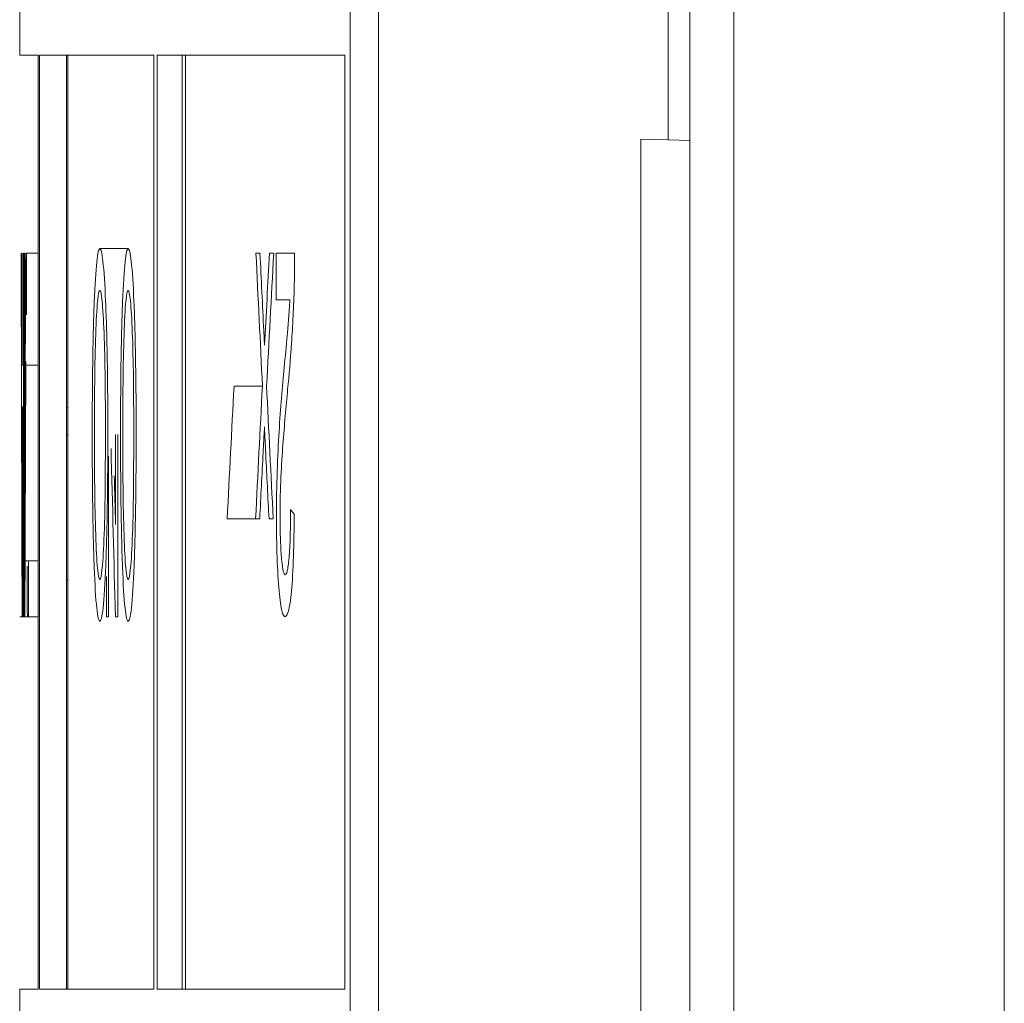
# Model space of a CAD drawing. Header units: inches. Extents: x 2954 to 6480, y 249 to 2776.
# Tile 78 of 105: x 6213.58 to 6217.06, y 1505.12 to 1508.59. Entities that reach past the tile are written whole.
import ezdxf

# ---------------------------------------------------------------- set-up
doc = ezdxf.new("R2010")
doc.units = ezdxf.units.IN
doc.header["$MEASUREMENT"] = 0
doc.layers.add('PWR_0300HP', color=7, linetype='Continuous')

# ---------------------------------------------------------------- blocks, each defined once
blk = doc.blocks.new('SSW07_FRAME 4_SIDE')
at = {"color": 7, "linetype": 'Continuous', "lineweight": 15}
for p, q in [((-239.3063, -102.7623), (-239.3063, -31.5491)), ((-238.3501, -31.5491), (-238.3501, -102.8041)), ((-239.4619, -53.9672), (-239.4619, -99.5584)), ((-239.5386, -71.4819), (-239.5386, -54.0685)), ((-240.6626, -90.1822), (-240.6626, -60.4822)), ((-240.5622, -60.4822), (-240.5622, -90.1822)), ((-241.83, -70.9822), (-241.83, -71.1822)), ((-241.7648, -71.1822), (-241.83, -71.1822)), ((-241.7648, -74.4822), (-241.7648, -71.1822)), ((-241.3555, -71.1822), (-241.7604, -71.1822)), ((-241.7604, -71.1822), (-241.7604, -74.4822)), ((-241.6648, -71.1822), (-241.6648, -74.4822)), ((-241.6604, -74.4822), (-241.6604, -71.1822)), ((-241.3555, -74.4822), (-241.3555, -71.1822)), ((-240.6809, -71.1822), (-241.3437, -71.1822)), ((-241.3437, -71.1822), (-241.3437, -74.4822)), ((-241.2554, -71.1822), (-241.2554, -74.4822)), ((-241.2436, -74.4822), (-241.2436, -71.1822)), ((-240.6809, -74.4822), (-240.6809, -71.1822)), ((-239.6347, -71.4794), (-239.5386, -71.4819)), ((-239.6347, -79.5791), (-239.6347, -71.4794)), ((-239.4619, -71.4839), (-239.5386, -71.4819)), ((-241.8251, -71.8822), (-241.8239, -71.8822)), ((-241.8191, -71.8822), (-241.8191, -72.2773)), ((-241.8174, -71.9951), (-241.8174, -71.8822)), ((-241.817, -71.8822), (-241.8151, -71.8822)), ((-241.8129, -71.8822), (-241.8148, -71.8822)), ((-241.8148, -71.8822), (-241.8148, -73.1663)), ((-241.8129, -72.9688), (-241.8129, -71.8822)), ((-241.8089, -71.8822), (-241.7648, -71.8822)), ((-241.5468, -71.8657), (-241.4467, -71.8657)), ((-240.9806, -71.8822), (-240.9951, -71.8822)), ((-240.9325, -71.8822), (-240.9475, -71.8822)), ((-240.9238, -71.8822), (-240.9238, -72.0468)), ((-240.8583, -71.8822), (-240.9238, -71.8822)), ((-240.9238, -72.0468), (-240.875, -72.0468)), ((-240.9671, -72.1561), (-240.9645, -72.2071)), ((-241.8229, -72.2773), (-241.8184, -72.2773)), ((-241.8167, -72.2773), (-241.7648, -72.2773)), ((-241.0724, -72.3516), (-240.9721, -72.3516)), ((-241.8189, -72.4255), (-241.8225, -72.4255)), ((-241.6648, -72.4275), (-241.6604, -72.4275)), ((-241.8174, -73.1663), (-241.8174, -72.4714)), ((-241.6648, -72.5235), (-241.6604, -72.5235)), ((-241.491, -72.5222), (-241.491, -72.8404)), ((-241.4834, -73.1663), (-241.4834, -72.5222)), ((-241.5163, -73.1663), (-241.5163, -72.599)), ((-240.8726, -72.7877), (-240.8596, -72.8041)), ((-241.0965, -72.8206), (-240.9963, -72.8206)), ((-240.9963, -72.8206), (-240.9818, -72.8206)), ((-240.9487, -72.8206), (-240.9338, -72.8206)), ((-241.8191, -72.9275), (-241.8191, -73.1663)), ((-241.8129, -72.9688), (-241.7648, -72.9688)), ((-241.7991, -73.1663), (-241.7991, -72.9688)), ((-241.6648, -73.0346), (-241.6618, -73.0346)), ((-241.5234, -73.0247), (-241.5234, -73.1663)), ((-241.8298, -73.1663), (-241.83, -73.1663)), ((-241.8298, -73.1663), (-241.8216, -73.1663)), ((-241.8199, -73.1663), (-241.8216, -73.1663)), ((-241.8199, -73.1663), (-241.7648, -73.1663)), ((-241.5234, -73.1663), (-241.5163, -73.1663)), ((-241.4914, -73.1663), (-241.4834, -73.1663)), ((-241.83, -74.4822), (-241.83, -74.6822)), ((-241.83, -74.4822), (-241.7648, -74.4822)), ((-241.7604, -74.4822), (-241.3555, -74.4822)), ((-241.3437, -74.4822), (-240.6809, -74.4822))]:
    blk.add_line(p, q, dxfattribs=at)
for centre, major_axis, ratio, start_param, end_param in [((35.27, -67.7315), (0, -697.9229), 0.397035, 4.718336, 4.720176), ((35.27, -66.9061), (0, -749.3408), 0.369792, 4.71903, 4.719557), ((35.27, -79.1156), (0, -697.9229), 0.397035, 4.702025, 4.703865), ((35.27, -79.1288), (0, -749.3408), 0.369792, 4.702718, 4.703245), ((35.27, -82.8029), (0, -884.0411), 0.313447, 4.700035, 4.701265), ((35.27, -60.4266), (0, -878.7315), 0.315341, 4.725426, 4.725674), ((35.27, -41.6443), (0, -415.3862), 0.666849, 4.785248, 4.786381), ((35.27, -41.3401), (0, -415.5), 0.666667, 4.785962, 4.786623), ((35.27, -101.5419), (0, -394.8657), 0.701504, 4.637205, 4.63803), ((35.27, -101.8125), (0, -394.725), 0.701754, 4.63649, 4.637682), ((35.27, -83.1286), (0, -869.7861), 0.318584, 4.699899, 4.700935), ((35.27, -101.5384), (0, -394.9596), 0.701591, 4.638424, 4.639614), ((35.27, -101.5384), (0, -394.817), 0.701591, 4.638397, 4.639588), ((35.27, -41.3397), (0, -415.5), 0.666667, 4.787095, 4.788228), ((35.27, -66.9049), (0, -749.5984), 0.369665, 4.719754, 4.720204), ((35.27, -79.1302), (0, -749.4172), 0.369754, 4.703442, 4.703917), ((35.27, -55.2671), (0, -431.365), 0.642148, 4.752517, 4.753895), ((35.27, -101.799), (0, -394.5413), 0.702081, 4.638278, 4.638874), ((35.27, -41.6884), (0, -414.797), 0.667797, 4.786963, 4.787514), ((35.27, -54.9251), (0, -431.365), 0.642148, 4.753534, 4.753932), ((35.27, -61.1203), (0, -863.3985), 0.320941, 4.726134, 4.726341)]:
    blk.add_ellipse(centre, major_axis=major_axis, ratio=ratio, start_param=start_param, end_param=end_param, dxfattribs=at)
for points, knots in [([(-241.5737, -72.5222), (-241.5736, -72.4381), (-241.5732, -72.3553), (-241.571, -72.1951), (-241.5692, -72.1196), (-241.5644, -71.9934), (-241.5612, -71.9459), (-241.5544, -71.8817), (-241.5506, -71.8673), (-241.5468, -71.8657)], [0, 0, 0, 0, 0.25, 0.25, 0.5, 0.5, 0.75, 0.75, 1, 1, 1, 1]), ([(-241.5468, -71.8657), (-241.543, -71.867), (-241.5393, -71.88), (-241.5322, -71.9435), (-241.529, -71.9913), (-241.5238, -72.1128), (-241.5218, -72.1863), (-241.5192, -72.3411), (-241.5186, -72.424), (-241.5186, -72.5073)], [0, 0, 0, 0, 0.25, 0.25, 0.5, 0.5, 0.75, 0.75, 1, 1, 1, 1]), ([(-241.4467, -71.8657), (-241.4505, -71.8673), (-241.4542, -71.881), (-241.4611, -71.9449), (-241.4642, -71.9927), (-241.4691, -72.1183), (-241.4709, -72.1941), (-241.4731, -72.3529), (-241.4735, -72.4377), (-241.4736, -72.5222)], [0, 0, 0, 0, 0.25, 0.25, 0.5, 0.5, 0.75, 0.75, 1, 1, 1, 1]), ([(-241.4184, -72.5073), (-241.4185, -72.4241), (-241.4191, -72.3434), (-241.4217, -72.1877), (-241.4236, -72.1144), (-241.4289, -71.991), (-241.4321, -71.9436), (-241.4391, -71.8802), (-241.4429, -71.867), (-241.4467, -71.8657)], [0, 0, 0, 0, 0.25, 0.25, 0.5, 0.5, 0.75, 0.75, 1, 1, 1, 1]), ([(-240.8596, -71.9964), (-240.8594, -71.9871), (-240.8592, -71.9779), (-240.859, -71.9685), (-240.8588, -71.9591), (-240.8587, -71.9495), (-240.8585, -71.9399), (-240.8583, -71.9208), (-240.8583, -71.9014), (-240.8583, -71.8822)], [0, 0, 0, 0, 0.0000290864, 0.0000290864, 0.0000290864, 0.0000582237, 0.0000582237, 0.0000582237, 0.0001162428, 0.0001162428, 0.0001162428, 0.0001162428]), ([(-240.883, -72.3624), (-240.8781, -72.3128), (-240.8733, -72.261), (-240.865, -72.1395), (-240.8618, -72.0719), (-240.8596, -71.9964)], [0, 0, 0, 0, 0.5, 0.5, 1, 1, 1, 1]), ([(-241.5468, -72.0139), (-241.5496, -72.0154), (-241.5524, -72.0255), (-241.5574, -72.0793), (-241.5596, -72.1197), (-241.563, -72.2181), (-241.5642, -72.2764), (-241.5656, -72.3982), (-241.5658, -72.4607), (-241.5658, -72.5235)], [0, 0, 0, 0, 0.25, 0.25, 0.5, 0.5, 0.75, 0.75, 1, 1, 1, 1]), ([(-241.5271, -72.5052), (-241.5271, -72.4442), (-241.5274, -72.3839), (-241.5289, -72.2669), (-241.5302, -72.2112), (-241.5338, -72.1161), (-241.5361, -72.0773), (-241.5412, -72.0253), (-241.544, -72.0154), (-241.5468, -72.0139)], [0, 0, 0, 0, 0.25, 0.25, 0.5, 0.5, 0.75, 0.75, 1, 1, 1, 1]), ([(-241.4657, -72.5235), (-241.4657, -72.4609), (-241.4655, -72.3989), (-241.4641, -72.2788), (-241.463, -72.22), (-241.4596, -72.1206), (-241.4574, -72.0798), (-241.4523, -72.0254), (-241.4495, -72.0155), (-241.4467, -72.0139)], [0, 0, 0, 0, 0.25, 0.25, 0.5, 0.5, 0.75, 0.75, 1, 1, 1, 1]), ([(-241.4467, -72.0139), (-241.4439, -72.0154), (-241.4411, -72.0253), (-241.436, -72.0767), (-241.4338, -72.1155), (-241.4302, -72.2092), (-241.4288, -72.2648), (-241.4273, -72.3825), (-241.427, -72.4439), (-241.427, -72.5052)], [0, 0, 0, 0, 0.25, 0.25, 0.5, 0.5, 0.75, 0.75, 1, 1, 1, 1]), ([(-240.875, -72.0468), (-240.8764, -72.0703), (-240.8778, -72.0934), (-240.8794, -72.1142), (-240.8811, -72.135), (-240.8828, -72.1541), (-240.8845, -72.1733), (-240.888, -72.2115), (-240.8915, -72.2484), (-240.895, -72.285)], [0, 0, 0, 0, 0.0000879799, 0.0000879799, 0.0000879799, 0.0001757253, 0.0001757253, 0.0001757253, 0.0003501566, 0.0003501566, 0.0003501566, 0.0003501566]), ([(-240.895, -72.285), (-240.9015, -72.3563), (-240.9081, -72.427), (-240.916, -72.5558), (-240.9183, -72.6012), (-240.9217, -72.7031), (-240.9224, -72.7567), (-240.9225, -72.8118)], [0, 0, 0, 0, 0.5, 0.5, 0.75, 0.75, 1, 1, 1, 1]), ([(-240.9098, -72.8103), (-240.9097, -72.7614), (-240.9086, -72.7143), (-240.9048, -72.6309), (-240.9023, -72.594), (-240.8945, -72.4888), (-240.8888, -72.4249), (-240.883, -72.3624)], [0, 0, 0, 0, 0.25, 0.25, 0.5, 0.5, 1, 1, 1, 1]), ([(-241.5469, -73.0346), (-241.5439, -73.0333), (-241.541, -73.0213), (-241.5357, -72.9665), (-241.5332, -72.9262), (-241.5296, -72.8235), (-241.5286, -72.7615), (-241.5273, -72.6346), (-241.5271, -72.5699), (-241.5271, -72.5052)], [0, 0, 0, 0, 0.25, 0.25, 0.5, 0.5, 0.75, 0.75, 1, 1, 1, 1]), ([(-241.5186, -72.5073), (-241.5186, -72.5928), (-241.519, -72.6773), (-241.5212, -72.8408), (-241.5231, -72.9186), (-241.5284, -73.0497), (-241.5317, -73.1017), (-241.539, -73.1686), (-241.5429, -73.1808), (-241.5468, -73.1828)], [0, 0, 0, 0, 0.25, 0.25, 0.5, 0.5, 0.75, 0.75, 1, 1, 1, 1]), ([(-241.427, -72.5052), (-241.427, -72.5698), (-241.4272, -72.6341), (-241.4284, -72.7602), (-241.4295, -72.8228), (-241.4331, -72.9265), (-241.4356, -72.9665), (-241.4409, -73.0213), (-241.4438, -73.0333), (-241.4468, -73.0346)], [0, 0, 0, 0, 0.25, 0.25, 0.5, 0.5, 0.75, 0.75, 1, 1, 1, 1]), ([(-241.4467, -73.1828), (-241.4428, -73.1808), (-241.4389, -73.169), (-241.4316, -73.1025), (-241.4283, -73.0503), (-241.4231, -72.9215), (-241.4212, -72.8439), (-241.4189, -72.6792), (-241.4185, -72.5932), (-241.4184, -72.5073)], [0, 0, 0, 0, 0.25, 0.25, 0.5, 0.5, 0.75, 0.75, 1, 1, 1, 1]), ([(-240.9696, -72.5857), (-240.9692, -72.5782), (-240.9689, -72.5708), (-240.9685, -72.5633), (-240.9679, -72.552), (-240.9673, -72.5408), (-240.9667, -72.5296), (-240.9661, -72.5184), (-240.9655, -72.5072), (-240.965, -72.4959)], [0, 0, 0, 0, 0.0000274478, 0.0000274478, 0.0000274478, 0.0000686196, 0.0000686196, 0.0000686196, 0.0001097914, 0.0001097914, 0.0001097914, 0.0001097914]), ([(-240.965, -72.4959), (-240.9641, -72.5121), (-240.9633, -72.5282), (-240.9625, -72.5444), (-240.9621, -72.5525), (-240.9617, -72.5605), (-240.9613, -72.5686), (-240.9609, -72.5767), (-240.9605, -72.5848), (-240.9601, -72.5929)], [0, 0, 0, 0, 0.0000583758, 0.0000583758, 0.0000583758, 0.0000875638, 0.0000875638, 0.0000875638, 0.0001167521, 0.0001167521, 0.0001167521, 0.0001167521]), ([(-241.5468, -73.1828), (-241.5506, -73.1813), (-241.5544, -73.1677), (-241.5613, -73.1027), (-241.5644, -73.0533), (-241.5692, -72.9281), (-241.571, -72.8514), (-241.5732, -72.6921), (-241.5736, -72.6069), (-241.5737, -72.5222)], [0, 0, 0, 0, 0.25, 0.25, 0.5, 0.5, 0.75, 0.75, 1, 1, 1, 1]), ([(-241.5658, -72.5235), (-241.5658, -72.5861), (-241.5655, -72.6477), (-241.5642, -72.7675), (-241.5631, -72.8265), (-241.5597, -72.9265), (-241.5576, -72.9673), (-241.5525, -73.0218), (-241.5497, -73.0332), (-241.5469, -73.0346)], [0, 0, 0, 0, 0.25, 0.25, 0.5, 0.5, 0.75, 0.75, 1, 1, 1, 1]), ([(-241.4736, -72.5222), (-241.4735, -72.6065), (-241.4731, -72.6895), (-241.4709, -72.8494), (-241.4692, -72.9259), (-241.4643, -73.0528), (-241.4612, -73.1023), (-241.4543, -73.1674), (-241.4506, -73.1813), (-241.4467, -73.1828)], [0, 0, 0, 0, 0.25, 0.25, 0.5, 0.5, 0.75, 0.75, 1, 1, 1, 1]), ([(-241.4468, -73.0346), (-241.4496, -73.0332), (-241.4524, -73.0217), (-241.4574, -72.9676), (-241.4596, -72.9268), (-241.4629, -72.8277), (-241.4641, -72.7693), (-241.4654, -72.6486), (-241.4657, -72.586), (-241.4657, -72.5235)], [0, 0, 0, 0, 0.25, 0.25, 0.5, 0.5, 0.75, 0.75, 1, 1, 1, 1]), ([(-241.8215, -72.763), (-241.8215, -72.7843), (-241.8214, -72.8055), (-241.8214, -72.8268), (-241.8213, -72.848), (-241.8212, -72.8693), (-241.8212, -72.8906), (-241.821, -72.933), (-241.8209, -72.9755), (-241.8208, -73.0182)], [0, 0, 0, 0, 0.0000680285, 0.0000680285, 0.0000680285, 0.0001360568, 0.0001360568, 0.0001360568, 0.0002720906, 0.0002720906, 0.0002720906, 0.0002720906]), ([(-241.8208, -73.0182), (-241.8207, -72.9976), (-241.8207, -72.977), (-241.8207, -72.9567), (-241.8206, -72.9364), (-241.8205, -72.9163), (-241.8205, -72.8965), (-241.8204, -72.857), (-241.8202, -72.8187), (-241.8201, -72.781)], [0, 0, 0, 0, 0.0000634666, 0.0000634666, 0.0000634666, 0.0001269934, 0.0001269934, 0.0001269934, 0.0002537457, 0.0002537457, 0.0002537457, 0.0002537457]), ([(-240.8726, -72.7877), (-240.8727, -72.8193), (-240.873, -72.8505), (-240.8747, -72.9102), (-240.8761, -72.9371), (-240.8798, -72.9793), (-240.882, -72.9951), (-240.8867, -73.0146), (-240.8892, -73.0174), (-240.8917, -73.0182)], [0, 0, 0, 0, 0.25, 0.25, 0.5, 0.5, 0.75, 0.75, 1, 1, 1, 1]), ([(-240.9225, -72.8118), (-240.9224, -72.8618), (-240.9218, -72.9116), (-240.9187, -73.0022), (-240.9163, -73.0425), (-240.9106, -73.1077), (-240.9071, -73.1316), (-240.8998, -73.1605), (-240.8959, -73.1655), (-240.892, -73.1663)], [0, 0, 0, 0, 0.25, 0.25, 0.5, 0.5, 0.75, 0.75, 1, 1, 1, 1]), ([(-240.8917, -73.0182), (-240.8962, -73.0167), (-240.9008, -73.0031), (-240.906, -72.9454), (-240.9075, -72.9223), (-240.9094, -72.8692), (-240.9098, -72.8399), (-240.9098, -72.8103)], [0, 0, 0, 0, 0.5, 0.5, 0.75, 0.75, 1, 1, 1, 1]), ([(-240.892, -73.1663), (-240.888, -73.1653), (-240.884, -73.1608), (-240.8763, -73.1325), (-240.8726, -73.1088), (-240.8665, -73.0426), (-240.864, -73), (-240.8608, -72.9062), (-240.8601, -72.8552), (-240.8596, -72.8041)], [0, 0, 0, 0, 0.25, 0.25, 0.5, 0.5, 0.75, 0.75, 1, 1, 1, 1])]:
    blk.add_open_spline(points, degree=3, knots=knots, dxfattribs=at)

msp = doc.modelspace()

# ---------------------------------------------------------------- block references
at = {"layer": 'PWR_0300HP'}
msp.add_blockref('SSW07_FRAME 4_SIDE', (6455.4122, 1579.6493), dxfattribs=at)

doc.saveas('drawing.dxf')
